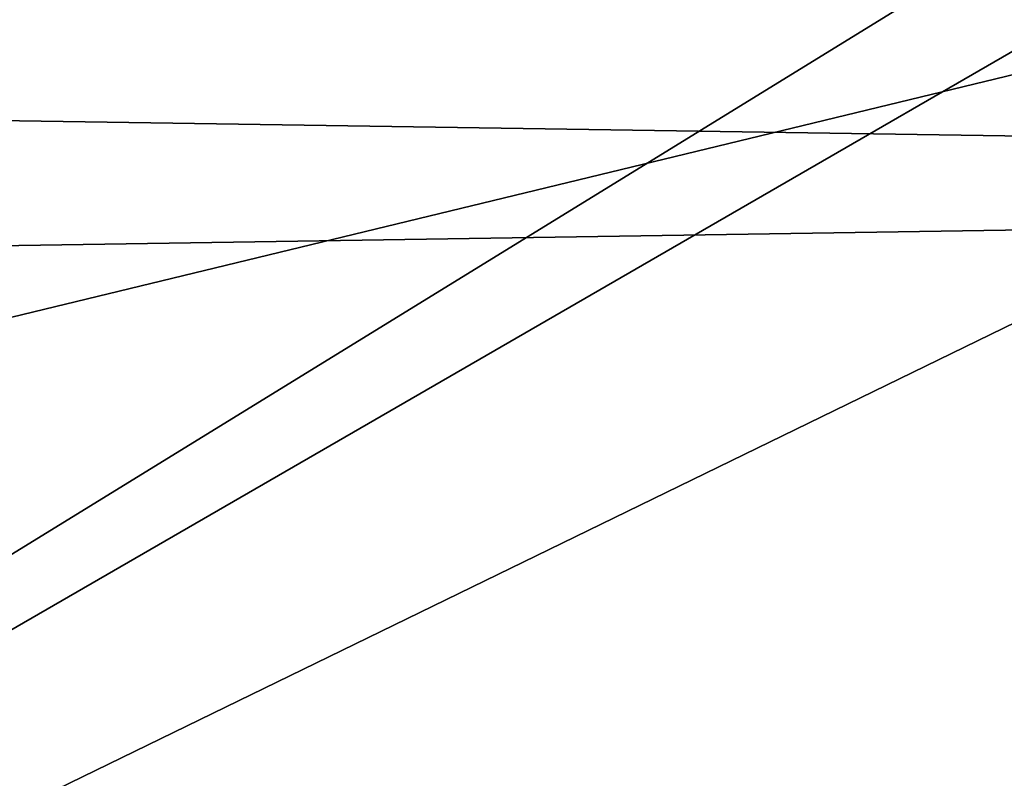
# Model space of a CAD drawing. Extents: x -250 to 250, y -697 to 625.
# Tile 59 of 256: x -5.209 to -3.941, y -509.999 to -509.022. Entities that reach past the tile are written whole.
import ezdxf

# ---------------------------------------------------------------- set-up
doc = ezdxf.new("R2010")
doc.units = 0
doc.header["$LTSCALE"] = 25.405557
for name, color, linetype in [('2135', 7, 'CONTINUOUS'), ('2136', 7, 'CONTINUOUS'), ('2137', 7, 'CONTINUOUS'), ('2155', 7, 'CONTINUOUS'), ('271', 7, 'CONTINUOUS'), ('3010', 7, 'CONTINUOUS'), ('3019', 7, 'CONTINUOUS')]:
    doc.layers.add(name, color=color, linetype=linetype)

msp = doc.modelspace()

# ---------------------------------------------------------------- linework, layer by layer
at = {"layer": '2135', "color": 7, "linetype": 'CONTINUOUS'}
for points in [[(0, -506.6, 68.65), (-7.8221, -510.0353, 68.65), (0, -508.1417, 68.65), (0, -506.6, 68.65)], [(0, -508.1417, 68.65), (-7.8221, -510.0353, 68.65), (-7.8925, -512.1658, 68.65), (0, -508.1417, 68.65)]]:
    msp.add_3dface(points, dxfattribs=at)
at = {"layer": '2136', "color": 7, "linetype": 'CONTINUOUS'}
msp.add_3dface([(-7.8012, -511.2985, 15.65), (0, -507.5, 15.65), (0, -510.4, 15.65), (-7.8012, -511.2985, 15.65)], dxfattribs=at)
at = {"layer": '2137', "color": 7, "linetype": 'CONTINUOUS'}
for points in [[(-7.8914, -509.963, 68.55), (0, -506.5, 68.55), (-5.1491, -507.9013, 51.65), (-7.8914, -509.963, 68.55)], [(-4.9632, -507.7987, 16.65), (-8.5348, -510.619, 16.65), (-5.1491, -507.9013, 30.15), (-4.9632, -507.7987, 16.65)], [(-8.5348, -510.619, 16.65), (-7.8914, -509.963, 68.55), (-5.1491, -507.9013, 51.65), (-8.5348, -510.619, 16.65)], [(-5.1491, -507.9013, 30.15), (-8.5348, -510.619, 16.65), (-5.1491, -507.9013, 51.65), (-5.1491, -507.9013, 30.15)]]:
    msp.add_3dface(points, dxfattribs=at)
at = {"layer": '2155', "color": 7, "linetype": 'CONTINUOUS'}
for points in [[(-7.8012, -511.2985, 15.65), (-4.9632, -507.7987, 16.65), (0, -506.5, 16.65), (-7.8012, -511.2985, 15.65)], [(-7.8012, -511.2985, 15.65), (0, -506.5, 16.65), (0, -506.7929, 15.9429), (-7.8012, -511.2985, 15.65)], [(0, -507.5, 15.65), (-7.8012, -511.2985, 15.65), (0, -506.7929, 15.9429), (0, -507.5, 15.65)], [(-7.8012, -511.2985, 15.65), (-8.5348, -510.619, 16.65), (-4.9632, -507.7987, 16.65), (-7.8012, -511.2985, 15.65)]]:
    msp.add_3dface(points, dxfattribs=at)
at = {"layer": '271', "color": 7, "linetype": 'CONTINUOUS'}
for points in [[(210, -506, -11), (210, -512.4656, -8.8992), (-210, -506, -11), (210, -506, -11)], [(-210, -506, -11), (210, -512.4656, -8.8992), (-210, -512.4656, -8.8992), (-210, -506, -11)], [(210, -512.4656, 8.8992), (210, -506, 11), (-210, -512.4656, 8.8992), (210, -512.4656, 8.8992)], [(210, -506, 11), (-210, -506, 11), (-210, -512.4656, 8.8992), (210, -506, 11)]]:
    msp.add_3dface(points, dxfattribs=at)
at = {"layer": '3010', "color": 7, "linetype": 'CONTINUOUS'}
for points in [[(0, -506.5, 68.55), (-7.8914, -509.963, 68.55), (0, -506.5293, 68.6207), (0, -506.5, 68.55)], [(-7.8914, -509.963, 68.55), (0, -506.6, 68.65), (0, -506.5293, 68.6207), (-7.8914, -509.963, 68.55)], [(-7.8221, -510.0353, 68.65), (0, -506.6, 68.65), (-7.8914, -509.963, 68.55), (-7.8221, -510.0353, 68.65)]]:
    msp.add_3dface(points, dxfattribs=at)
at = {"layer": '3019', "color": 7, "linetype": 'CONTINUOUS'}
for points in [[(0, -508.1417, 68.65), (-7.8925, -512.1658, 68.65), (0, -509.3664, 68.625), (0, -508.1417, 68.65)], [(-7.8925, -512.1658, 68.65), (0, -510.5891, 68.55), (0, -509.3664, 68.625), (-7.8925, -512.1658, 68.65)]]:
    msp.add_3dface(points, dxfattribs=at)

doc.saveas('drawing.dxf')
